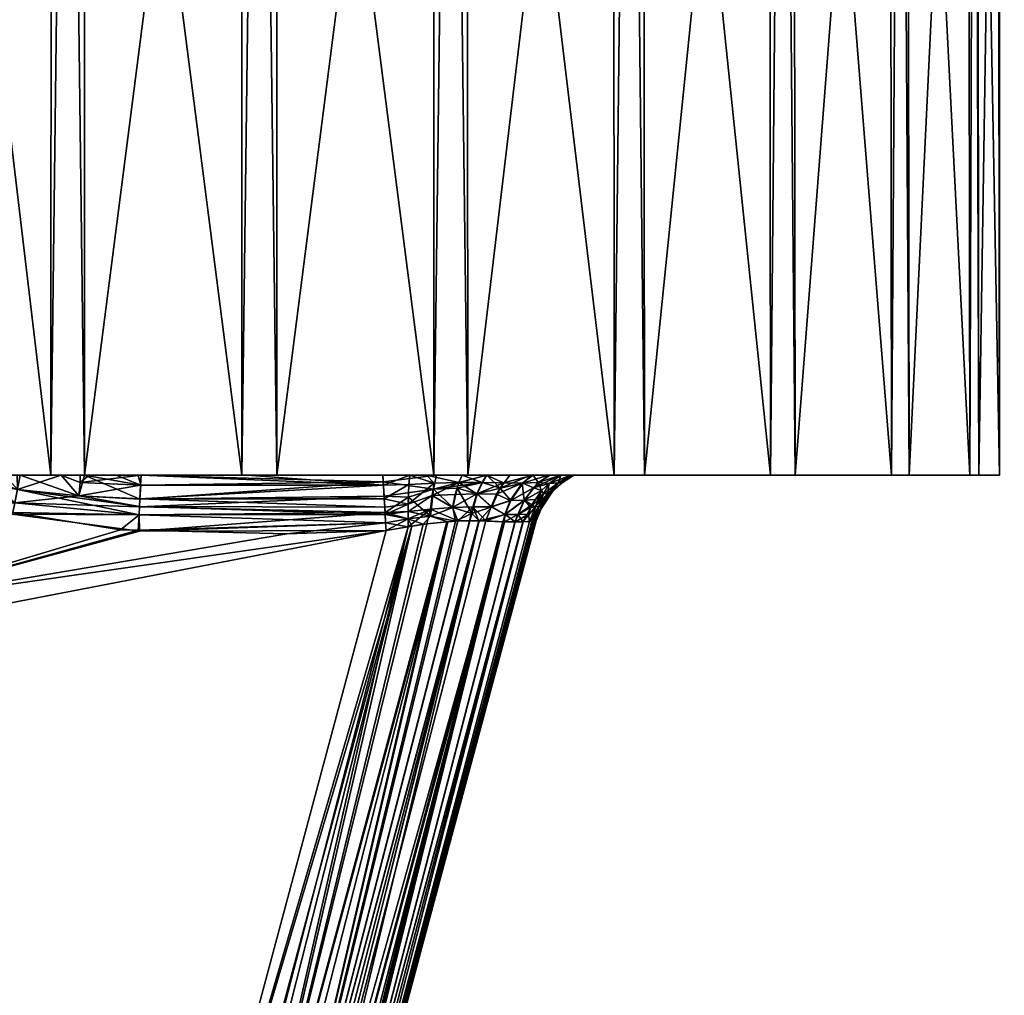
# Model space of a CAD drawing. Extents: x -0.108 to 0.161, y -0.182 to 0.027.
# Tile 154 of 256: x 0.079 to 0.092, y -0.001 to 0.013. Entities that reach past the tile are written whole.
import ezdxf

# ---------------------------------------------------------------- set-up
doc = ezdxf.new("R2010")
doc.units = 0
doc.layers.add('mesh', color=7, linetype='CONTINUOUS')

msp = doc.modelspace()

# ---------------------------------------------------------------- meshes
at = {"layer": 'mesh'}
mesh = msp.add_polyface(dxfattribs=at)
corners = [(0.079238, 0.026056, -0.009253), (0.079229, 0.025798, -0.009286), (0.07947, 0.025798, -0.009318), (0.076738, 0.026056, -0.008218), (0.076721, 0.025798, -0.008247), (0.076946, 0.025798, -0.008341), (0.076738, 0.026056, 0.009736), (0.076721, 0.025798, 0.009766), (0.076527, 0.025798, 0.009618), (0.079238, 0.026056, 0.010772), (0.079229, 0.025798, 0.010805), (0.079004, 0.025798, 0.010712), (0.081921, 0.026505, 0.010866), (0.079305, 0.026505, 0.010522), (0.079358, 0.026664, 0.010322), (0.081921, 0.026298, 0.011025), (0.076867, 0.026505, 0.009512), (0.076971, 0.026664, 0.009333), (0.079263, 0.026298, 0.010676), (0.081921, 0.026056, 0.011125), (0.076788, 0.026298, 0.00965), (0.074774, 0.026505, 0.007906), (0.081679, 0.025798, 0.011127), (0.074661, 0.026298, 0.008018), (0.074567, 0.025798, 0.008113), (0.074774, 0.026505, -0.006387), (0.074661, 0.026298, -0.0065), (0.076867, 0.026505, -0.007994), (0.076788, 0.026298, -0.008131), (0.079305, 0.026505, -0.009003), (0.074591, 0.026056, -0.006571), (0.079263, 0.026298, -0.009157), (0.081921, 0.026505, -0.009348), (0.081921, 0.026298, -0.009507), (0.081921, 0.026056, -0.009607), (0.081921, 0.025798, -0.009641), (0.078993, 0.006698, 0.010739), (0.076509, 0.006698, 0.009641)]
mesh.append_faces([[corners[k] for k in face] for face in [(0, 1, 2, 2), (3, 4, 5, 5), (6, 7, 8, 8), (9, 10, 11, 11), (12, 13, 14, 14), (12, 15, 13, 13), (13, 16, 17, 17), (13, 18, 16, 16), (15, 18, 13, 13), (15, 19, 18, 18), (16, 20, 21, 21), (18, 20, 16, 16), (18, 9, 20, 20), (19, 9, 18, 18), (19, 10, 9, 9), (22, 10, 19, 19), (20, 6, 23, 23), (9, 6, 20, 20), (9, 7, 6, 6), (11, 7, 9, 9), (8, 24, 6, 6), (25, 26, 27, 27), (27, 28, 29, 29), (26, 28, 27, 27), (26, 30, 28, 28), (29, 31, 32, 32), (28, 31, 29, 29), (28, 3, 31, 31), (30, 3, 28, 28), (30, 4, 3, 3), (31, 33, 32, 32), (31, 0, 33, 33), (3, 0, 31, 31), (3, 1, 0, 0), (5, 1, 3, 3), (0, 34, 33, 33), (0, 35, 34, 34), (2, 35, 0, 0), (36, 7, 11, 11), (37, 8, 7, 7), (37, 24, 8, 8)]])
mesh = msp.add_polyface(dxfattribs=at)
corners = [(0.103209, -0.001252, -0.009314), (0.10683, -0.001252, -0.001669), (0.104835, -0.001252, -0.00152), (0.105097, -0.001252, -0.009975), (0.099621, -0.001252, -0.016422), (0.101273, -0.001252, -0.017548), (0.094315, -0.001252, -0.022359), (0.09562, -0.001252, -0.023875), (0.087654, -0.001252, -0.02672), (0.088522, -0.001252, -0.028522), (0.08925, 0.026056, 0.008089), (0.089274, 0.025798, 0.008113), (0.089081, 0.025798, 0.008262), (0.090898, 0.026056, 0.005942), (0.090927, 0.025798, 0.005959), (0.090779, 0.025798, 0.006153), (0.091933, 0.026056, 0.003442), (0.091966, 0.025798, 0.003451), (0.091873, 0.025798, 0.003676), (0.092286, 0.026056, 0.000759), (0.092321, 0.025798, 0.000759), (0.092289, 0.025798, 0.001001), (0.091933, 0.026056, -0.001924), (0.091966, 0.025798, -0.001932), (0.091998, 0.025798, -0.001691), (0.090898, 0.026056, -0.004424), (0.090927, 0.025798, -0.004441), (0.09102, 0.025798, -0.004216), (0.089446, 0.006698, -0.006419), (0.089274, 0.025798, -0.006595), (0.087332, 0.006698, -0.008122), (0.089423, 0.025798, -0.006401), (0.091047, 0.006698, -0.004227), (0.092027, 0.006698, -0.001695), (0.092318, 0.006698, 0.001005), (0.0919, 0.006698, 0.003687), (0.090802, 0.006698, 0.00617), (0.089099, 0.006698, 0.008285), (0.087121, 0.025798, 0.009766), (0.08634, 0.006698, -0.005741), (0.086289, 0.006698, 0.007756), (0.08634, 0.006698, 0.007259)]
mesh.append_faces([[corners[k] for k in face] for face in [(0, 1, 2, 2), (0, 3, 1, 1), (4, 3, 0, 0), (4, 5, 3, 3), (6, 5, 4, 4), (6, 7, 5, 5), (8, 7, 6, 6), (8, 9, 7, 7), (10, 11, 12, 12), (13, 14, 15, 15), (16, 17, 18, 18), (19, 20, 21, 21), (22, 23, 24, 24), (25, 26, 27, 27), (28, 29, 30, 30), (28, 31, 29, 29), (28, 26, 31, 31), (32, 26, 28, 28), (32, 27, 26, 26), (32, 23, 27, 27), (33, 23, 32, 32), (33, 24, 23, 23), (33, 20, 24, 24), (34, 20, 33, 33), (34, 21, 20, 20), (34, 17, 21, 21), (35, 17, 34, 34), (35, 18, 17, 17), (35, 14, 18, 18), (36, 14, 35, 35), (36, 15, 14, 14), (36, 11, 15, 15), (37, 11, 36, 36), (37, 12, 11, 11), (37, 38, 12, 12), (39, 32, 28, 28), (33, 32, 39, 39), (34, 39, 35, 35), (34, 33, 39, 39), (36, 40, 37, 37), (35, 41, 36, 36)]])
mesh = msp.add_polyface(dxfattribs=at)
corners = [(0.076934, 0.006698, -0.008368), (0.076721, 0.025798, -0.008247), (0.074742, 0.006698, -0.006766), (0.076946, 0.025798, -0.008341), (0.079229, 0.025798, -0.009286), (0.079467, 0.006698, -0.009347), (0.07947, 0.025798, -0.009318), (0.081921, 0.025798, -0.009641), (0.082166, 0.006698, -0.009638), (0.082162, 0.025798, -0.009609), (0.084612, 0.025798, -0.009286), (0.084849, 0.006698, -0.00922), (0.084837, 0.025798, -0.009193), (0.087121, 0.025798, -0.008247), (0.087332, 0.006698, -0.008122), (0.087314, 0.025798, -0.008099), (0.089274, 0.025798, -0.006595), (0.086907, 0.006698, 0.009886), (0.087121, 0.025798, 0.009766), (0.089099, 0.006698, 0.008285), (0.086895, 0.025798, 0.009859), (0.084612, 0.025798, 0.010805), (0.084374, 0.006698, 0.010866), (0.084371, 0.025798, 0.010837), (0.081921, 0.025798, 0.011159), (0.081675, 0.006698, 0.011156), (0.081679, 0.025798, 0.011127), (0.079229, 0.025798, 0.010805), (0.078993, 0.006698, 0.010739), (0.079004, 0.025798, 0.010712), (0.076509, 0.006698, 0.009641), (0.076721, 0.025798, 0.009766), (0.078564, 0.006698, -0.007939), (0.079465, 0.006698, -0.008037), (0.08634, 0.006698, -0.005741), (0.089446, 0.006698, -0.006419), (0.086298, 0.006698, -0.006192), (0.086289, 0.006698, 0.007756), (0.086158, 0.006698, 0.008189), (0.090802, 0.006698, 0.00617), (0.08634, 0.006698, 0.007259), (0.0919, 0.006698, 0.003687), (0.078106, 0.006698, -0.007889), (0.080263, 0.006698, 0.009622), (0.07971, 0.006698, 0.009595), (0.081746, 0.006698, 0.009696), (0.080222, 0.006698, -0.008119), (0.083656, 0.006698, -0.008117), (0.081902, 0.006698, -0.008178), (0.079532, 0.006698, 0.009575), (0.08577, 0.006698, 0.008742), (0.085114, 0.006698, 0.009204), (0.085326, 0.006698, 0.009092), (0.085979, 0.006698, -0.006985), (0.085898, 0.006698, -0.007087), (0.085734, 0.006698, -0.007233), (0.084408, 0.006698, -0.007957), (0.083917, 0.006698, -0.008088), (0.084763, 0.006698, -0.007862), (0.085116, 0.006698, -0.007671)]
mesh.append_faces([[corners[k] for k in face] for face in [(0, 1, 2, 2), (0, 3, 1, 1), (0, 4, 3, 3), (5, 4, 0, 0), (5, 6, 4, 4), (5, 7, 6, 6), (8, 7, 5, 5), (8, 9, 7, 7), (8, 10, 9, 9), (11, 10, 8, 8), (11, 12, 10, 10), (11, 13, 12, 12), (14, 13, 11, 11), (14, 15, 13, 13), (14, 16, 15, 15), (17, 18, 19, 19), (17, 20, 18, 18), (17, 21, 20, 20), (22, 21, 17, 17), (22, 23, 21, 21), (22, 24, 23, 23), (25, 24, 22, 22), (25, 26, 24, 24), (25, 27, 26, 26), (28, 27, 25, 25), (28, 29, 27, 27), (30, 31, 28, 28), (32, 33, 5, 5), (34, 35, 36, 36), (19, 37, 38, 38), (39, 40, 37, 37), (41, 34, 40, 40), (5, 42, 32, 32), (25, 43, 44, 44), (45, 43, 25, 25), (46, 47, 48, 48), (49, 44, 43, 43), (50, 51, 52, 52), (53, 54, 55, 55), (47, 56, 57, 57), (58, 56, 59, 59)]])
mesh = msp.add_polyface(dxfattribs=at)
corners = [(0.076159, 0.006698, -0.007614), (0.076934, 0.006698, -0.008368), (0.074742, 0.006698, -0.006766), (0.076286, 0.006698, -0.00769), (0.076055, 0.006698, -0.007509), (0.074395, 0.006698, 0.007938), (0.076159, 0.006698, 0.009133), (0.076055, 0.006698, 0.009028), (0.076509, 0.006698, 0.009641), (0.076286, 0.006698, 0.009208), (0.076428, 0.006698, 0.009251), (0.076528, 0.006698, -0.007741), (0.07674, 0.006698, -0.007741), (0.076428, 0.006698, -0.007732), (0.079467, 0.006698, -0.009347), (0.081902, 0.006698, -0.008178), (0.082166, 0.006698, -0.009638), (0.078106, 0.006698, -0.007889), (0.077643, 0.006698, -0.007839), (0.076936, 0.006593, -0.007741), (0.079405, 0.006594, 0.009471), (0.079406, 0.006698, 0.00956), (0.079532, 0.006698, 0.009575), (0.07914, 0.006698, 0.00953), (0.078487, 0.006306, -0.00776), (0.078564, 0.006698, -0.007939), (0.079385, 0.006405, -0.007836), (0.079465, 0.006698, -0.008037), (0.080256, 0.006557, -0.007977), (0.07991, 0.006698, -0.008085), (0.080222, 0.006698, -0.008119), (0.083662, 0.006601, -0.008012), (0.075933, 0.006558, -0.007217), (0.075979, 0.006698, -0.007383), (0.075911, 0.006698, -0.007134), (0.075871, 0.006698, -0.006958), (0.075907, 0.006555, -0.007052), (0.075802, 0.006517, -0.006245), (0.075791, 0.006698, -0.006622), (0.075663, 0.006698, -0.006181), (0.075697, 0.006555, -0.006004), (0.075729, 0.006587, -0.006125), (0.075593, 0.006698, -0.00602), (0.075593, 0.006698, 0.007539), (0.075728, 0.006585, 0.00764), (0.075695, 0.006554, 0.007519), (0.075663, 0.006698, 0.007699), (0.07577, 0.006559, 0.007749), (0.075722, 0.006698, 0.007892), (0.075842, 0.006442, 0.00779), (0.075769, 0.006698, 0.008076), (0.075871, 0.006698, 0.008476), (0.075906, 0.006698, 0.008643), (0.075907, 0.006557, 0.008569), (0.075933, 0.006558, 0.008736), (0.075979, 0.006698, 0.008901), (0.077943, 0.006698, 0.009395), (0.078524, 0.006497, 0.009339), (0.077536, 0.006698, 0.009349), (0.078346, 0.006698, 0.009441), (0.080263, 0.006698, 0.009622), (0.080255, 0.006558, 0.009496), (0.078519, 0.006698, 0.00946)]
mesh.append_faces([[corners[k] for k in face] for face in [(0, 1, 2, 2), (0, 3, 1, 1), (2, 4, 0, 0), (5, 6, 7, 7), (8, 9, 6, 6), (10, 9, 8, 8), (1, 11, 12, 12), (1, 13, 11, 11), (3, 13, 1, 1), (14, 15, 16, 16), (1, 17, 14, 14), (1, 18, 17, 17), (12, 18, 1, 1), (12, 19, 18, 18), (20, 21, 22, 22), (23, 21, 20, 20), (24, 25, 17, 17), (26, 27, 25, 25), (24, 17, 18, 18), (28, 29, 27, 27), (30, 29, 28, 28), (28, 31, 30, 30), (32, 33, 34, 34), (34, 35, 36, 36), (37, 38, 39, 39), (39, 40, 41, 41), (42, 40, 39, 39), (43, 44, 45, 45), (46, 44, 43, 43), (47, 44, 46, 46), (46, 48, 47, 47), (49, 50, 51, 51), (48, 50, 47, 47), (51, 52, 53, 53), (54, 52, 55, 55), (56, 57, 58, 58), (59, 57, 56, 56), (20, 22, 60, 60), (61, 20, 60, 60), (57, 62, 23, 23)]])
mesh = msp.add_polyface(dxfattribs=at)
corners = [(0.078993, 0.006698, 0.010739), (0.078346, 0.006698, 0.009441), (0.077943, 0.006698, 0.009395), (0.079532, 0.006698, 0.009575), (0.079406, 0.006698, 0.00956), (0.07971, 0.006698, 0.009595), (0.081675, 0.006698, 0.011156), (0.076509, 0.006698, 0.009641), (0.076528, 0.006698, 0.009259), (0.076428, 0.006698, 0.009251), (0.07674, 0.006698, 0.009259), (0.077536, 0.006698, 0.009349), (0.078519, 0.006698, 0.00946), (0.07914, 0.006698, 0.00953), (0.074742, 0.006698, -0.006766), (0.075979, 0.006698, -0.007383), (0.076055, 0.006698, -0.007509), (0.074395, 0.006698, 0.007938), (0.076055, 0.006698, 0.009028), (0.075979, 0.006698, 0.008901), (0.087332, 0.006698, -0.008122), (0.085898, 0.006698, -0.007087), (0.085979, 0.006698, -0.006985), (0.085441, 0.006698, -0.007496), (0.084849, 0.006698, -0.00922), (0.085734, 0.006698, -0.007233), (0.085116, 0.006698, -0.007671), (0.084763, 0.006698, -0.007862), (0.084408, 0.006698, -0.007957), (0.086907, 0.006698, 0.009886), (0.08577, 0.006698, 0.008742), (0.085326, 0.006698, 0.009092), (0.089446, 0.006698, -0.006419), (0.086158, 0.006698, -0.006671), (0.086298, 0.006698, -0.006192), (0.086008, 0.006698, 0.008463), (0.089099, 0.006698, 0.008285), (0.086158, 0.006698, 0.008189), (0.075911, 0.006698, -0.007134), (0.075791, 0.006698, -0.006622), (0.075871, 0.006698, -0.006958), (0.07991, 0.006698, -0.008085), (0.080222, 0.006698, -0.008119), (0.079467, 0.006698, -0.009347), (0.084374, 0.006698, 0.010866), (0.084771, 0.006698, 0.009372), (0.084268, 0.006698, 0.009539), (0.085114, 0.006698, 0.009204), (0.083917, 0.006698, -0.008088), (0.083656, 0.006698, -0.008117), (0.082166, 0.006698, -0.009638), (0.081902, 0.006698, -0.008178), (0.079465, 0.006698, -0.008037)]
mesh.append_faces([[corners[k] for k in face] for face in [(0, 1, 2, 2), (0, 3, 4, 4), (0, 5, 3, 3), (6, 5, 0, 0), (7, 8, 9, 9), (7, 10, 8, 8), (0, 10, 7, 7), (0, 11, 10, 10), (2, 11, 0, 0), (0, 12, 1, 1), (0, 13, 12, 12), (4, 13, 0, 0), (14, 15, 16, 16), (17, 18, 19, 19), (20, 21, 22, 22), (23, 20, 24, 24), (20, 25, 21, 21), (20, 23, 25, 25), (24, 26, 23, 23), (24, 27, 26, 26), (28, 27, 24, 24), (29, 30, 31, 31), (32, 33, 34, 34), (20, 33, 32, 32), (20, 22, 33, 33), (35, 36, 37, 37), (35, 29, 36, 36), (35, 30, 29, 29), (14, 38, 15, 15), (14, 39, 40, 40), (41, 42, 43, 43), (44, 45, 46, 46), (29, 45, 44, 44), (29, 47, 45, 45), (31, 47, 29, 29), (24, 48, 28, 28), (24, 49, 48, 48), (50, 49, 24, 24), (50, 51, 49, 49), (43, 42, 51, 51), (43, 52, 41, 41)]])
mesh = msp.add_polyface(dxfattribs=at)
corners = [(0.076324, 0.004924, -0.00772), (0.076314, 0.004498, -0.007741), (0.076474, 0.004883, -0.007741), (0.076179, 0.004575, -0.00772), (0.076184, 0.004961, -0.00766), (0.076054, 0.004648, -0.00766), (0.076064, 0.004993, -0.007565), (0.075946, 0.00471, -0.007565), (0.075972, 0.005018, -0.007441), (0.076059, 0.004166, -0.007741), (0.07595, 0.004276, -0.00772), (0.076184, 0.004961, 0.009179), (0.076288, 0.005298, 0.009204), (0.076324, 0.004924, 0.009239), (0.075946, 0.00471, 0.009084), (0.076064, 0.004993, 0.009084), (0.076054, 0.004648, 0.009179), (0.076179, 0.004575, 0.009239), (0.076474, 0.004883, 0.009259), (0.076314, 0.004498, 0.009259), (0.07595, 0.004276, 0.009239), (0.083702, 0.005918, -0.007741), (0.082306, 0.005873, 0.009259), (0.083702, 0.005918, 0.009259), (0.08022, 0.005922, 0.009259), (0.07846, 0.006172, 0.009259), (0.079971, 0.005928, 0.009259), (0.076528, 0.005298, -0.007741), (0.076288, 0.005298, -0.007685), (0.076162, 0.005298, -0.00761), (0.076059, 0.005298, -0.007506), (0.075972, 0.005018, 0.008959), (0.076059, 0.005298, 0.009025), (0.075984, 0.005298, 0.008899), (0.076162, 0.005298, 0.009129), (0.076428, 0.005298, 0.009246), (0.075759, 0.004466, 0.009084), (0.076428, 0.006698, -0.007732), (0.076159, 0.006698, -0.007614), (0.075979, 0.006698, -0.007383), (0.075984, 0.005298, -0.007381), (0.078034, 0.006203, -0.007741), (0.080241, 0.005912, -0.007741), (0.078455, 0.006147, -0.007741)]
mesh.append_faces([[corners[k] for k in face] for face in [(0, 1, 2, 2), (0, 3, 1, 1), (4, 3, 0, 0), (4, 5, 3, 3), (6, 5, 4, 4), (6, 7, 5, 5), (8, 7, 6, 6), (3, 9, 1, 1), (5, 10, 3, 3), (11, 12, 13, 13), (11, 14, 15, 15), (11, 16, 14, 14), (13, 16, 11, 11), (13, 17, 16, 16), (18, 17, 13, 13), (19, 17, 18, 18), (19, 20, 17, 17), (21, 2, 1, 1), (22, 23, 18, 18), (18, 24, 22, 22), (25, 26, 18, 18), (27, 0, 2, 2), (0, 28, 4, 4), (27, 28, 0, 0), (4, 29, 6, 6), (4, 28, 29, 29), (6, 30, 8, 8), (6, 29, 30, 30), (31, 32, 15, 15), (31, 33, 32, 32), (15, 34, 11, 11), (15, 32, 34, 34), (13, 12, 35, 35), (11, 34, 12, 12), (17, 36, 16, 16), (18, 13, 35, 35), (37, 28, 27, 27), (38, 29, 28, 28), (30, 39, 40, 40), (2, 41, 27, 27), (42, 43, 2, 2)]])
mesh = msp.add_polyface(dxfattribs=at)
corners = [(0.076474, 0.004883, -0.007741), (0.078455, 0.006147, -0.007741), (0.078034, 0.006203, -0.007741), (0.076474, 0.004883, 0.009259), (0.077696, 0.006295, 0.009259), (0.07846, 0.006172, 0.009259), (0.079971, 0.005928, 0.009259), (0.08022, 0.005922, 0.009259), (0.077643, 0.006698, -0.007839), (0.080245, 0.006361, -0.007847), (0.079385, 0.006405, -0.007836), (0.080239, 0.006253, -0.007801), (0.080232, 0.006141, 0.009286), (0.083696, 0.006029, 0.009274), (0.082306, 0.005873, 0.009259), (0.077536, 0.006698, 0.009349), (0.078487, 0.006306, 0.009279), (0.080245, 0.006362, 0.009366), (0.083683, 0.006246, 0.009322), (0.080239, 0.006254, 0.009319), (0.079385, 0.006406, 0.009354), (0.079405, 0.006594, 0.009471), (0.080255, 0.006558, 0.009496), (0.07914, 0.006698, 0.00953), (0.080241, 0.005912, -0.007741), (0.083702, 0.005918, -0.007741), (0.078487, 0.006306, -0.00776), (0.080233, 0.006141, -0.007767), (0.078564, 0.006698, -0.007939), (0.083673, 0.006403, -0.007867), (0.083687, 0.006173, -0.007774), (0.083696, 0.006029, -0.007755), (0.079465, 0.006698, -0.008037), (0.080256, 0.006557, -0.007977), (0.083662, 0.006601, -0.008012), (0.078524, 0.006497, 0.009339), (0.083689, 0.006144, 0.009289), (0.080263, 0.006698, 0.009622), (0.083664, 0.006557, 0.009498), (0.078346, 0.006698, 0.009441), (0.078519, 0.006698, 0.00946), (0.083676, 0.006363, 0.009369)]
mesh.append_faces([[corners[k] for k in face] for face in [(0, 1, 2, 2), (3, 4, 5, 5), (3, 6, 7, 7), (8, 2, 1, 1), (9, 10, 11, 11), (12, 6, 5, 5), (12, 7, 6, 6), (13, 7, 12, 12), (13, 14, 7, 7), (15, 16, 4, 4), (17, 18, 19, 19), (20, 21, 22, 22), (20, 23, 21, 21), (16, 5, 4, 4), (16, 12, 5, 5), (20, 17, 19, 19), (22, 17, 20, 20), (24, 0, 25, 25), (26, 27, 11, 11), (10, 28, 26, 26), (1, 26, 8, 8), (1, 27, 26, 26), (24, 27, 1, 1), (11, 29, 9, 9), (27, 30, 11, 11), (24, 30, 27, 27), (25, 31, 24, 24), (11, 10, 26, 26), (9, 32, 10, 10), (33, 32, 9, 9), (9, 34, 33, 33), (15, 35, 16, 16), (19, 36, 12, 12), (22, 37, 38, 38), (35, 23, 20, 20), (39, 40, 35, 35), (38, 41, 17, 17), (35, 12, 16, 16), (35, 19, 12, 12), (20, 19, 35, 35), (22, 38, 17, 17)]])
mesh = msp.add_polyface(dxfattribs=at)
corners = [(0.084374, 0.006698, 0.010866), (0.084268, 0.006698, 0.009539), (0.084034, 0.006698, 0.009576), (0.081746, 0.006698, 0.009696), (0.081675, 0.006698, 0.011156), (0.083656, 0.006698, 0.009635), (0.084379, 0.006582, 0.009394), (0.084023, 0.006565, 0.00946), (0.084724, 0.006591, 0.009281), (0.080222, 0.006698, -0.008119), (0.083662, 0.006601, -0.008012), (0.083656, 0.006698, -0.008117), (0.083664, 0.006557, 0.009498), (0.080263, 0.006698, 0.009622), (0.08577, 0.006698, 0.008742), (0.085613, 0.006586, 0.008685), (0.085349, 0.006589, 0.008922), (0.084771, 0.006698, 0.009372), (0.085839, 0.006592, 0.00842), (0.086008, 0.006698, 0.008463), (0.086158, 0.006698, 0.008189), (0.085994, 0.006578, 0.008123), (0.085114, 0.006698, 0.009204), (0.085051, 0.006592, 0.009122), (0.086121, 0.006588, 0.0077), (0.086289, 0.006698, 0.007756), (0.08617, 0.006584, 0.007259), (0.08634, 0.006698, 0.007259), (0.08634, 0.006698, -0.005741), (0.086175, 0.006597, -0.005741), (0.086298, 0.006698, -0.006192), (0.086121, 0.006588, -0.006181), (0.085994, 0.006578, -0.006604), (0.086158, 0.006698, -0.006671), (0.085979, 0.006698, -0.006985), (0.085774, 0.006518, -0.006851), (0.085622, 0.006586, -0.007157), (0.085734, 0.006698, -0.007233), (0.085306, 0.006513, -0.007349), (0.085441, 0.006698, -0.007496), (0.084408, 0.006698, -0.007957), (0.084366, 0.0065, -0.007815), (0.085116, 0.006698, -0.007671), (0.085058, 0.006592, -0.007599)]
mesh.append_faces([[corners[k] for k in face] for face in [(0, 1, 2, 2), (0, 3, 4, 4), (0, 5, 3, 3), (2, 5, 0, 0), (2, 6, 7, 7), (1, 6, 2, 2), (1, 8, 6, 6), (9, 10, 11, 11), (12, 3, 5, 5), (12, 13, 3, 3), (14, 15, 16, 16), (2, 12, 5, 5), (17, 8, 1, 1), (18, 14, 19, 19), (18, 15, 14, 14), (20, 18, 19, 19), (21, 18, 20, 20), (16, 22, 14, 14), (16, 23, 22, 22), (23, 17, 22, 22), (23, 8, 17, 17), (24, 20, 25, 25), (25, 26, 24, 24), (25, 27, 26, 26), (24, 21, 20, 20), (27, 28, 29, 29), (29, 26, 27, 27), (30, 29, 28, 28), (30, 31, 29, 29), (30, 32, 31, 31), (30, 33, 32, 32), (33, 34, 35, 35), (36, 34, 37, 37), (36, 35, 34, 34), (38, 37, 39, 39), (38, 36, 37, 37), (10, 40, 11, 11), (10, 41, 40, 40), (42, 40, 41, 41), (38, 42, 43, 43), (39, 42, 38, 38)]])
mesh = msp.add_polyface(dxfattribs=at)
corners = [(0.083702, 0.005918, 0.009259), (0.082306, 0.005873, 0.009259), (0.083696, 0.006029, 0.009274), (0.084012, 0.006082, -0.00773), (0.083696, 0.006029, -0.007755), (0.083702, 0.005918, -0.007741), (0.080239, 0.006253, -0.007801), (0.083687, 0.006173, -0.007774), (0.083673, 0.006403, -0.007867), (0.080241, 0.005912, -0.007741), (0.080245, 0.006361, -0.007847), (0.083662, 0.006601, -0.008012), (0.080232, 0.006141, 0.009286), (0.083689, 0.006144, 0.009289), (0.080239, 0.006254, 0.009319), (0.083683, 0.006246, 0.009322), (0.080245, 0.006362, 0.009366), (0.083676, 0.006363, 0.009369), (0.084011, 0.006288, 0.009302), (0.084034, 0.006698, 0.009576), (0.084023, 0.006565, 0.00946), (0.083664, 0.006557, 0.009498), (0.08401, 0.006082, 0.009249), (0.08401, 0.006186, 0.00927), (0.084327, 0.006221, 0.009212), (0.084011, 0.00597, 0.009221), (0.084272, 0.006014, 0.009189), (0.084348, 0.006411, 0.009285), (0.084633, 0.006243, 0.009108), (0.084379, 0.006582, 0.009394), (0.084724, 0.006591, 0.009281), (0.084324, 0.006122, -0.00767), (0.084224, 0.006008, -0.007682), (0.084567, 0.006041, -0.007562), (0.084064, 0.00598, -0.0077), (0.084015, 0.006386, -0.007826), (0.084012, 0.006187, -0.007751), (0.084366, 0.0065, -0.007815), (0.084638, 0.006243, -0.007587)]
mesh.append_faces([[corners[k] for k in face] for face in [(0, 1, 2, 2), (3, 4, 5, 5), (6, 7, 8, 8), (9, 4, 7, 7), (10, 8, 11, 11), (12, 13, 2, 2), (14, 15, 13, 13), (16, 17, 15, 15), (18, 15, 17, 17), (19, 20, 21, 21), (22, 23, 24, 24), (22, 13, 23, 23), (2, 13, 22, 22), (25, 24, 26, 26), (25, 22, 24, 24), (25, 2, 22, 22), (0, 2, 25, 25), (18, 13, 15, 15), (18, 23, 13, 13), (27, 23, 18, 18), (27, 24, 23, 23), (28, 24, 27, 27), (20, 17, 21, 21), (20, 18, 17, 17), (29, 18, 20, 20), (29, 27, 18, 18), (30, 27, 29, 29), (31, 32, 33, 33), (3, 5, 34, 34), (35, 8, 7, 7), (31, 36, 3, 3), (31, 35, 36, 36), (37, 35, 31, 31), (31, 38, 37, 37), (3, 32, 31, 31), (34, 32, 3, 3), (8, 37, 11, 11), (8, 35, 37, 37), (3, 7, 4, 4), (36, 7, 3, 3), (35, 7, 36, 36)]])
mesh = msp.add_polyface(dxfattribs=at)
corners = [(0.085105, 0.006055, 0.008762), (0.085369, 0.006146, 0.008531), (0.085364, 0.006042, 0.00848), (0.085178, 0.00625, 0.008773), (0.085445, 0.00634, 0.008573), (0.085252, 0.006431, 0.008834), (0.084976, 0.006432, 0.009027), (0.084919, 0.006252, 0.008961), (0.084348, 0.006411, 0.009285), (0.084672, 0.006427, 0.009178), (0.084633, 0.006243, 0.009108), (0.085051, 0.006592, 0.009122), (0.085349, 0.006589, 0.008922), (0.084272, 0.006014, 0.009189), (0.08471, 0.006053, 0.009025), (0.084557, 0.006039, 0.009083), (0.084327, 0.006221, 0.009212), (0.084874, 0.006054, 0.008916), (0.085003, 0.006054, 0.00883), (0.084724, 0.006591, 0.009281), (0.084676, 0.006051, -0.007524), (0.08488, 0.006053, -0.007393), (0.084904, 0.006156, -0.007418), (0.085007, 0.006055, -0.007312), (0.085342, 0.006043, -0.006986), (0.085376, 0.006146, -0.007004), (0.084638, 0.006243, -0.007587), (0.084702, 0.006512, -0.007705), (0.084366, 0.0065, -0.007815), (0.084324, 0.006122, -0.00767), (0.084567, 0.006041, -0.007562), (0.084983, 0.006432, -0.007504), (0.085185, 0.00625, -0.007248), (0.085453, 0.00634, -0.007046), (0.085306, 0.006513, -0.007349), (0.085058, 0.006592, -0.007599), (0.085116, 0.006698, -0.007671)]
mesh.append_faces([[corners[k] for k in face] for face in [(0, 1, 2, 2), (3, 1, 0, 0), (3, 4, 1, 1), (3, 5, 4, 4), (3, 6, 5, 5), (3, 7, 6, 6), (0, 7, 3, 3), (8, 9, 10, 10), (6, 11, 12, 12), (13, 14, 15, 15), (13, 16, 14, 14), (10, 14, 16, 16), (7, 14, 10, 10), (7, 17, 14, 14), (18, 17, 7, 7), (19, 9, 8, 8), (6, 9, 19, 19), (6, 10, 9, 9), (7, 10, 6, 6), (0, 18, 7, 7), (6, 19, 11, 11), (12, 5, 6, 6), (20, 21, 22, 22), (23, 24, 25, 25), (26, 27, 28, 28), (20, 29, 30, 30), (20, 26, 29, 29), (22, 26, 20, 20), (22, 27, 26, 26), (31, 27, 22, 22), (32, 25, 33, 33), (32, 23, 25, 25), (22, 23, 32, 32), (21, 23, 22, 22), (31, 32, 34, 34), (22, 32, 31, 31), (32, 33, 34, 34), (35, 27, 31, 31), (35, 28, 27, 27), (36, 28, 35, 35), (34, 35, 31, 31)]])
mesh = msp.add_polyface(dxfattribs=at)
corners = [(0.086121, 0.006588, 0.0077), (0.085915, 0.006434, 0.007869), (0.085994, 0.006578, 0.008123), (0.085967, 0.006437, 0.00767), (0.0858, 0.006251, 0.007835), (0.085998, 0.006438, 0.007466), (0.085879, 0.006258, 0.007454), (0.085849, 0.006255, 0.007646), (0.085849, 0.006255, -0.006127), (0.085967, 0.006437, -0.00615), (0.085915, 0.006434, -0.00635), (0.0858, 0.006251, -0.006316), (0.085998, 0.006438, -0.005947), (0.086121, 0.006588, -0.006181), (0.085879, 0.006258, -0.005935), (0.085786, 0.006053, -0.005926), (0.085884, 0.00648, 0.008078), (0.085839, 0.006592, 0.00842), (0.08575, 0.006279, 0.008024), (0.08617, 0.006584, 0.007259), (0.086057, 0.006493, 0.007259), (0.085883, 0.006234, 0.007259), (0.085795, 0.006054, 0.007446), (0.08581, 0.006056, 0.007259), (0.085785, 0.006053, 0.007563), (0.08581, 0.006056, -0.005741), (0.085877, 0.006237, -0.005741), (0.086009, 0.006439, -0.005741), (0.086175, 0.006597, -0.005741), (0.085884, 0.00648, -0.00656), (0.085802, 0.006356, -0.006526), (0.085994, 0.006578, -0.006604), (0.086158, 0.006698, -0.006671), (0.085774, 0.006518, -0.006851)]
mesh.append_faces([[corners[k] for k in face] for face in [(0, 1, 2, 2), (3, 1, 0, 0), (3, 4, 1, 1), (5, 6, 7, 7), (3, 7, 4, 4), (3, 5, 7, 7), (0, 5, 3, 3), (8, 9, 10, 10), (10, 11, 8, 8), (9, 12, 13, 13), (9, 14, 12, 12), (8, 14, 9, 9), (8, 15, 14, 14), (16, 17, 2, 2), (1, 16, 2, 2), (4, 16, 1, 1), (4, 18, 16, 16), (0, 19, 20, 20), (20, 6, 5, 5), (21, 6, 20, 20), (22, 21, 23, 23), (22, 6, 21, 21), (24, 7, 6, 6), (0, 20, 5, 5), (25, 21, 26, 26), (25, 23, 21, 21), (27, 19, 28, 28), (27, 20, 19, 19), (26, 20, 27, 27), (26, 21, 20, 20), (14, 27, 12, 12), (26, 14, 15, 15), (26, 27, 14, 14), (29, 30, 10, 10), (31, 9, 13, 13), (31, 10, 9, 9), (31, 29, 10, 10), (13, 27, 28, 28), (13, 12, 27, 27), (32, 33, 31, 31), (33, 29, 31, 31)]])
mesh = msp.add_polyface(dxfattribs=at)
corners = [(0.085702, 0.006148, 0.008005), (0.085511, 0.006038, 0.008261), (0.085552, 0.006142, 0.008278), (0.0858, 0.006251, 0.007835), (0.085714, 0.006045, 0.00781), (0.085849, 0.006255, 0.007646), (0.085767, 0.006051, -0.006074), (0.085786, 0.006053, -0.005926), (0.085849, 0.006255, -0.006127), (0.08575, 0.006279, 0.008024), (0.085641, 0.006343, 0.008318), (0.085369, 0.006146, 0.008531), (0.085445, 0.00634, 0.008573), (0.085364, 0.006042, 0.00848), (0.085626, 0.006039, 0.008054), (0.085839, 0.006592, 0.00842), (0.085884, 0.00648, 0.008078), (0.085613, 0.006586, 0.008685), (0.085252, 0.006431, 0.008834), (0.085349, 0.006589, 0.008922), (0.085785, 0.006053, 0.007563), (0.085879, 0.006258, 0.007454), (0.085795, 0.006054, 0.007446), (0.085877, 0.006237, -0.005741), (0.08581, 0.006056, -0.005741), (0.085749, 0.006049, -0.006216), (0.0858, 0.006251, -0.006316), (0.085915, 0.006434, -0.00635), (0.085737, 0.006243, -0.0065), (0.085621, 0.006039, -0.006543), (0.085802, 0.006356, -0.006526), (0.085648, 0.006343, -0.006788), (0.085884, 0.00648, -0.00656), (0.085453, 0.00634, -0.007046), (0.085376, 0.006146, -0.007004), (0.085558, 0.006142, -0.006748), (0.085516, 0.006039, -0.00673), (0.085342, 0.006043, -0.006986), (0.085774, 0.006518, -0.006851), (0.085622, 0.006586, -0.007157), (0.085306, 0.006513, -0.007349)]
mesh.append_faces([[corners[k] for k in face] for face in [(0, 1, 2, 2), (3, 4, 0, 0), (3, 5, 4, 4), (6, 7, 8, 8), (9, 2, 10, 10), (0, 2, 9, 9), (11, 10, 2, 2), (12, 10, 11, 11), (2, 13, 11, 11), (2, 1, 13, 13), (0, 14, 1, 1), (10, 15, 16, 16), (17, 15, 10, 10), (17, 18, 19, 19), (17, 12, 18, 18), (10, 12, 17, 17), (16, 9, 10, 10), (5, 20, 4, 4), (4, 14, 0, 0), (0, 9, 3, 3), (20, 21, 22, 22), (23, 7, 24, 24), (8, 25, 6, 6), (8, 26, 25, 25), (27, 28, 26, 26), (26, 29, 25, 25), (26, 28, 29, 29), (27, 30, 28, 28), (31, 30, 32, 32), (33, 34, 31, 31), (35, 31, 34, 34), (35, 28, 31, 31), (35, 29, 28, 28), (35, 36, 29, 29), (34, 36, 35, 35), (34, 37, 36, 36), (31, 28, 30, 30), (33, 38, 39, 39), (40, 33, 39, 39), (38, 31, 32, 32), (33, 31, 38, 38)]])
mesh = msp.add_polyface(dxfattribs=at)
corners = [(0.072141, -0.001252, -0.029655), (0.080463, -0.001252, -0.031174), (0.080091, -0.001252, -0.029209), (0.071992, -0.001252, -0.03165), (0.084494, -0.001252, 0.029548), (0.076849, -0.001252, 0.033168), (0.0767, -0.001252, 0.031174), (0.085154, -0.001252, 0.031436), (0.076179, 0.004575, -0.00772), (0.07595, 0.004276, -0.00772), (0.076059, 0.004166, -0.007741), (0.075728, 0.003912, -0.007741), (0.07565, 0.004046, -0.00772), (0.075342, 0.003752, -0.007741), (0.07595, 0.004276, 0.009239), (0.07565, 0.004046, 0.009239), (0.075578, 0.004172, 0.009179), (0.076059, 0.004166, 0.009259), (0.076314, 0.004498, 0.009259), (0.075728, 0.003912, 0.009259), (0.075302, 0.003902, 0.009239), (0.080401, -0.006401, -0.007741), (0.076314, 0.004498, -0.007741), (0.083702, 0.005918, -0.007741), (0.080401, -0.006401, 0.009259), (0.076474, 0.004883, 0.009259), (0.083702, 0.005918, 0.009259), (0.075342, 0.003752, 0.009259), (0.078269, -0.006203, 0.009259), (0.074928, 0.003698, 0.009259), (0.075847, 0.004378, -0.00766), (0.075578, 0.004172, -0.00766), (0.075516, 0.004279, -0.007565), (0.075759, 0.004466, 0.009084), (0.075516, 0.004279, 0.009084), (0.084567, 0.006041, -0.007562), (0.081343, -0.006576, -0.007498), (0.08162, -0.00658, -0.007309), (0.081175, -0.00655, -0.007565), (0.084064, 0.00598, -0.0077), (0.080892, -0.006505, -0.007677), (0.080728, -0.00647, -0.007698), (0.084011, 0.00597, 0.009221), (0.080798, -0.006484, 0.009211), (0.081164, -0.006554, 0.009103), (0.084557, 0.006039, 0.009083), (0.081619, -0.006584, 0.008834), (0.078269, -0.006203, -0.007741), (0.074928, 0.003698, -0.007741), (0.079324, -0.006242, -0.007741), (0.079324, -0.006242, 0.009259)]
mesh.append_faces([[corners[k] for k in face] for face in [(0, 1, 2, 2), (0, 3, 1, 1), (4, 5, 6, 6), (4, 7, 5, 5), (8, 9, 10, 10), (9, 11, 10, 10), (9, 12, 11, 11), (12, 13, 11, 11), (14, 15, 16, 16), (17, 14, 18, 18), (17, 15, 14, 14), (19, 15, 17, 17), (19, 20, 15, 15), (21, 10, 11, 11), (21, 22, 10, 10), (23, 22, 21, 21), (19, 17, 24, 24), (24, 25, 26, 26), (24, 18, 25, 25), (17, 18, 24, 24), (27, 28, 29, 29), (30, 12, 9, 9), (30, 31, 12, 12), (30, 32, 31, 31), (33, 16, 34, 34), (14, 16, 33, 33), (35, 36, 37, 37), (35, 38, 36, 36), (39, 40, 38, 38), (39, 41, 40, 40), (39, 21, 41, 41), (42, 43, 24, 24), (44, 45, 46, 46), (43, 42, 44, 44), (47, 13, 48, 48), (49, 13, 47, 47), (49, 11, 13, 13), (49, 21, 11, 11), (27, 50, 28, 28), (19, 50, 27, 27), (24, 50, 19, 19)]])
mesh = msp.add_polyface(dxfattribs=at)
corners = [(0.091601, -0.001252, 0.025959), (0.085875, -0.001252, 0.031174), (0.08517, -0.001252, 0.029302), (0.080091, -0.001252, -0.029209), (0.088522, -0.001252, -0.028522), (0.087654, -0.001252, -0.02672), (0.080463, -0.001252, -0.031174), (0.085154, -0.001252, 0.031436), (0.084494, -0.001252, 0.029548), (0.085786, 0.006053, -0.005926), (0.082547, -0.006122, -0.005741), (0.08581, 0.006056, -0.005741), (0.08581, 0.006056, 0.007259), (0.082593, -0.005949, 0.005752), (0.082579, -0.006001, 0.006502), (0.082594, -0.005945, 0.005575), (0.082594, -0.005944, 0.005399), (0.082594, -0.005944, -0.00388), (0.082547, -0.006122, 0.007259), (0.085795, 0.006054, 0.007446), (0.08162, -0.00658, -0.007309), (0.085007, 0.006055, -0.007312), (0.08488, 0.006053, -0.007393), (0.085767, 0.006051, -0.006074), (0.082512, -0.006199, -0.00597), (0.085749, 0.006049, -0.006216), (0.082476, -0.006236, -0.006073), (0.085621, 0.006039, -0.006543), (0.085516, 0.006039, -0.00673), (0.082289, -0.006404, -0.006544), (0.085342, 0.006043, -0.006986), (0.081993, -0.006529, -0.006964), (0.081733, -0.006582, -0.007232), (0.084676, 0.006051, -0.007524), (0.084567, 0.006041, -0.007562), (0.084224, 0.006008, -0.007682), (0.081175, -0.00655, -0.007565), (0.084064, 0.00598, -0.0077), (0.083702, 0.005918, -0.007741), (0.080401, -0.006401, -0.007741), (0.082584, -0.005983, -0.004804), (0.080401, -0.006401, 0.009259), (0.083702, 0.005918, 0.009259), (0.084011, 0.00597, 0.009221), (0.081619, -0.006584, 0.008834), (0.084557, 0.006039, 0.009083), (0.08471, 0.006053, 0.009025), (0.081164, -0.006554, 0.009103), (0.084272, 0.006014, 0.009189), (0.081838, -0.006561, 0.008643), (0.085105, 0.006055, 0.008762), (0.085364, 0.006042, 0.00848), (0.085003, 0.006054, 0.00883), (0.084874, 0.006054, 0.008916), (0.082289, -0.006401, 0.008054), (0.085511, 0.006038, 0.008261), (0.085626, 0.006039, 0.008054), (0.082105, -0.006568, 0.008335), (0.081995, -0.006529, 0.008481), (0.085785, 0.006053, 0.007563), (0.082465, -0.006256, 0.007645), (0.085714, 0.006045, 0.00781)]
mesh.append_faces([[corners[k] for k in face] for face in [(0, 1, 2, 2), (3, 4, 5, 5), (3, 6, 4, 4), (2, 7, 8, 8), (2, 1, 7, 7), (9, 10, 11, 11), (12, 13, 14, 14), (12, 15, 13, 13), (12, 16, 15, 15), (11, 16, 12, 12), (11, 17, 16, 16), (18, 19, 12, 12), (20, 21, 22, 22), (23, 24, 9, 9), (25, 26, 23, 23), (26, 25, 27, 27), (28, 29, 27, 27), (30, 29, 28, 28), (21, 31, 30, 30), (20, 32, 21, 21), (33, 20, 22, 22), (34, 20, 33, 33), (35, 36, 34, 34), (37, 36, 35, 35), (38, 39, 37, 37), (40, 11, 10, 10), (40, 17, 11, 11), (41, 42, 43, 43), (44, 45, 46, 46), (47, 48, 45, 45), (47, 43, 48, 48), (49, 50, 51, 51), (49, 52, 50, 50), (44, 53, 52, 52), (46, 53, 44, 44), (54, 55, 56, 56), (54, 51, 55, 55), (57, 58, 51, 51), (18, 59, 19, 19), (60, 61, 59, 59), (56, 61, 60, 60)]])
mesh = msp.add_polyface(dxfattribs=at)
corners = [(0.082552, -0.00618, -0.004785), (0.082529, -0.006483, -0.005663), (0.082562, -0.00639, -0.004767), (0.082571, -0.006346, -0.00388), (0.082583, -0.006493, -0.004758), (0.08581, 0.006056, 0.007259), (0.082579, -0.006001, 0.006502), (0.082547, -0.006122, 0.007259), (0.082523, -0.006305, -0.0057), (0.082584, -0.005983, -0.004804), (0.082547, -0.006122, -0.005741), (0.082546, -0.006612, -0.005636), (0.082568, -0.00616, -0.00388), (0.082594, -0.005944, -0.00388), (0.082567, -0.006092, 0.005399), (0.082594, -0.005944, 0.005399), (0.082571, -0.006346, 0.005399), (0.082639, -0.006591, -0.00388), (0.082639, -0.006591, 0.005399), (0.082564, -0.006168, 0.005745), (0.082594, -0.005945, 0.005575), (0.082593, -0.005949, 0.005752), (0.082582, -0.006388, 0.005738), (0.082547, -0.006203, 0.006479), (0.082557, -0.006407, 0.006456), (0.082648, -0.006601, 0.005732), (0.085786, 0.006053, -0.005926), (0.082512, -0.006199, -0.00597), (0.085767, 0.006051, -0.006074), (0.082476, -0.006236, -0.006073), (0.085621, 0.006039, -0.006543), (0.082391, -0.006322, -0.00631), (0.082289, -0.006404, -0.006544), (0.085342, 0.006043, -0.006986), (0.082213, -0.006441, -0.006661), (0.081993, -0.006529, -0.006964), (0.085007, 0.006055, -0.007312), (0.081837, -0.006561, -0.007125), (0.081733, -0.006582, -0.007232), (0.081838, -0.006561, 0.008643), (0.085364, 0.006042, 0.00848), (0.081995, -0.006529, 0.008481), (0.081619, -0.006584, 0.008834), (0.085003, 0.006054, 0.00883), (0.082237, -0.00644, 0.008165), (0.082289, -0.006401, 0.008054), (0.082105, -0.006568, 0.008335), (0.085626, 0.006039, 0.008054), (0.082465, -0.006256, 0.007645), (0.085785, 0.006053, 0.007563)]
mesh.append_faces([[corners[k] for k in face] for face in [(0, 1, 2, 2), (3, 2, 4, 4), (5, 6, 7, 7), (8, 9, 10, 10), (8, 0, 9, 9), (1, 11, 2, 2), (12, 2, 3, 3), (12, 0, 2, 2), (12, 9, 0, 0), (13, 9, 12, 12), (13, 14, 15, 15), (13, 12, 14, 14), (3, 14, 12, 12), (3, 16, 14, 14), (17, 16, 3, 3), (17, 18, 16, 16), (19, 15, 14, 14), (19, 20, 15, 15), (21, 20, 19, 19), (16, 19, 14, 14), (16, 22, 19, 19), (22, 16, 18, 18), (23, 22, 24, 24), (19, 22, 23, 23), (24, 22, 25, 25), (19, 6, 21, 21), (19, 23, 6, 6), (26, 27, 10, 10), (28, 29, 27, 27), (29, 30, 31, 31), (30, 32, 31, 31), (33, 34, 32, 32), (33, 35, 34, 34), (36, 37, 35, 35), (36, 38, 37, 37), (39, 40, 41, 41), (42, 43, 39, 39), (44, 40, 45, 45), (46, 40, 44, 44), (47, 48, 45, 45), (48, 49, 7, 7)]])

doc.saveas('drawing.dxf')
